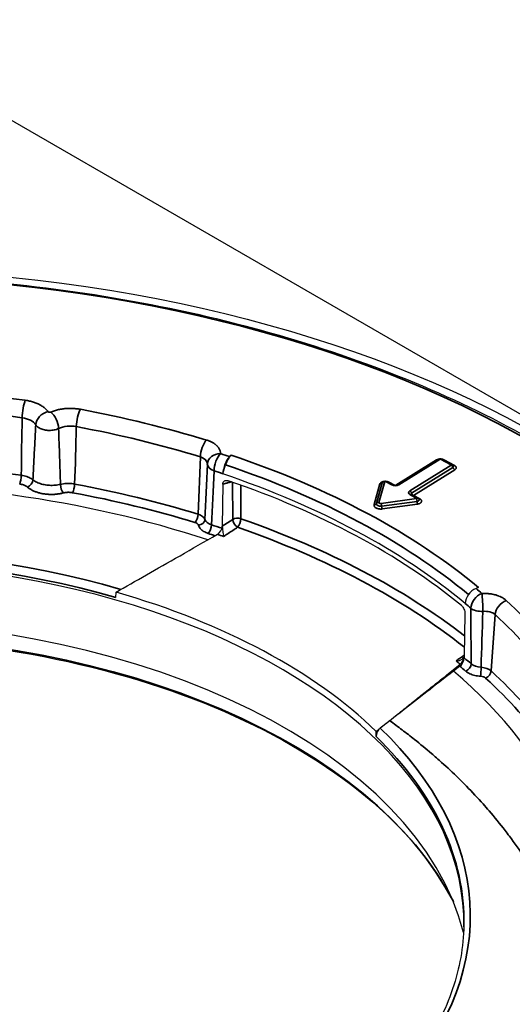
# Model space of a CAD drawing. Header units: millimetres. Extents: x -18288 to 18288, y -400 to 5820.
# Tile 11 of 26: x 3199 to 3217, y 1924 to 1962. Entities that reach past the tile are written whole.
import ezdxf

# ---------------------------------------------------------------- set-up
doc = ezdxf.new("R2010")
doc.units = ezdxf.units.MM
doc.header["$LTSCALE"] = 20
doc.layers.add('_Sichtbarkanten', color=7, linetype='Continuous', lineweight=25)
doc.layers.add('Sichtbar schmal (ISO)', color=7, linetype='Continuous', lineweight=35)

msp = doc.modelspace()

# ---------------------------------------------------------------- linework, layer by layer
at = {"layer": '_Sichtbarkanten'}
for p, q in [((3191.813, 1961.508), (3245.897, 1930.283)), ((3206.686, 1944.94), (3206.745, 1944.997)), ((3214.609, 1944.845), (3213.045, 1943.871)), ((3215.128, 1944.635), (3214.73, 1944.848)), ((3206.434, 1944.283), (3206.539, 1944.625)), ((3206.434, 1944.29), (3206.434, 1944.283)), ((3212.883, 1943.869), (3212.637, 1944.001)), ((3206.43, 1943.896), (3206.413, 1942.3)), ((3213.82, 1943.367), (3213.574, 1943.499)), ((3216.117, 1939.975), (3216.022, 1939.938)), ((3202.385, 1939.6), (3202.387, 1939.797)), ((3215.611, 1939.372), (3215.61, 1939.365)), ((3215.604, 1938.98), (3215.576, 1937.389)), ((3215.576, 1937.379), (3215.575, 1937.306)), ((3215.413, 1936.987), (3215.168, 1936.805)), ((3212.237, 1934.321), (3212.24, 1934.518))]:
    msp.add_line(p, q, dxfattribs=at)
msp.add_ellipse((3191.813, 1930.283), major_axis=(37.75, 0), ratio=0.57735, dxfattribs=at)
for centre, major_axis, ratio, start_param, end_param in [((3191.813, 1929.057), (31.183, 0), 0.57735, 1.320607, 1.320615), ((3191.813, 1927.629), (28.25, 0), 0.57735, 1.050429, 2.165513), ((3206.686, 1944.532), (-0.16, -0.474), 0.412745, 3.828128, 5.381471), ((3206.745, 1944.589), (0.16, 0.474), 0.412745, 0.686535, 1.634916), ((3214.683, 1944.76), (0.0472, 0.0881), 0.555447, 0.000005, 0.000061), ((3215.071, 1944.571), (0.107, 0), 0.57735, 0.289887, 0.289938), ((3191.813, 1929.875), (28.923, 0), 0.57735, 0.604495, 1.040827), ((3191.813, 1929.691), (28.919, 0), 0.57735, 0.612859, 1.032462), ((3213.773, 1943.279), (0.0472, 0.0881), 0.555441, 6.283102, 6.283185), ((3213.762, 1943.303), (0.108, 0), 0.574805, 0.290241, 0.290291), ((3206.218, 1942.191), (0.147, 0.21), 0.607026, 4.050197, 5.5564), ((3191.813, 1927.221), (-23.75, 0), 0.57735, 3.132886, 6.291892), ((3216.022, 1939.529), (0.321, 0.384), 0.671805, 0.893765, 2.447108), ((3191.813, 1927.515), (23.756, 0), 0.57735, 0.535812, 1.109509), ((3191.813, 1924.85), (-24.004, 0), 0.57735, 3.289846, 6.134932), ((3215.413, 1937.19), (0.113, 0.229), 0.500935, 3.914993, 5.467522), ((3215.415, 1937.263), (0.113, 0.229), 0.50092, 3.961729, 5.467893), ((3191.813, 1927.629), (28.25, 0), 0.57735, 6.162568, 6.880698), ((3212.401, 1934.44), (0.118, 0.23), 0.500066, 0.823242, 2.346779)]:
    msp.add_ellipse(centre, major_axis=major_axis, ratio=ratio, start_param=start_param, end_param=end_param, dxfattribs=at)
for points, knots in [([(3154.362, 1931.089), (3154.547, 1933.396), (3155.368, 1935.682), (3158.2, 1940.001), (3160.223, 1942.031), (3165.271, 1945.626), (3168.301, 1947.187), (3175.055, 1949.678), (3178.777, 1950.607), (3186.535, 1951.738), (3190.569, 1951.941), (3198.544, 1951.602), (3202.484, 1951.06), (3209.873, 1949.285), (3213.32, 1948.052), (3219.376, 1945.015), (3221.983, 1943.211), (3226.084, 1939.21), (3227.58, 1937.014), (3228.889, 1933.533), (3229.166, 1932.314), (3229.263, 1931.089)], [2.439534, 2.439534, 2.439534, 2.439534, 2.755431, 2.755431, 3.07473, 3.07473, 3.395781, 3.395781, 3.716839, 3.716839, 4.037714, 4.037714, 4.358544, 4.358544, 4.679492, 4.679492, 5.000621, 5.000621, 5.32124, 5.32124, 5.488972, 5.488972, 5.488972, 5.488972]), ([(3214.609, 1944.845), (3214.62, 1944.851), (3214.632, 1944.856), (3214.656, 1944.862), (3214.668, 1944.863), (3214.693, 1944.862), (3214.706, 1944.859), (3214.722, 1944.852), (3214.726, 1944.851), (3214.73, 1944.848)], [0, 0, 0, 0, 0.0074373, 0.0074373, 0.01487314, 0.01487314, 0.02253487, 0.02253487, 0.02517428, 0.02517428, 0.02517428, 0.02517428]), ([(3215.128, 1944.635), (3215.139, 1944.629), (3215.149, 1944.622), (3215.164, 1944.606), (3215.169, 1944.598), (3215.174, 1944.589)], [0, 0, 0, 0, 0.00737114, 0.00737114, 0.01314599, 0.01314599, 0.01314599, 0.01314599]), ([(3206.43, 1943.896), (3206.43, 1943.91), (3206.431, 1943.923), (3206.437, 1943.948), (3206.442, 1943.961), (3206.458, 1943.991), (3206.473, 1944.007), (3206.511, 1944.03), (3206.533, 1944.037), (3206.57, 1944.039), (3206.584, 1944.038), (3206.612, 1944.034), (3206.626, 1944.031), (3206.64, 1944.026)], [-0.076634, -0.076634, -0.076634, -0.076634, -0.06673879, -0.06673879, -0.05633804, -0.05633804, -0.03804575, -0.03804575, -0.01978643, -0.01978643, -0.00964417, -0.00964417, -0.000001, -0.000001, -0.000001, -0.000001]), ([(3212.476, 1943.954), (3212.476, 1943.954), (3212.477, 1943.954), (3212.477, 1943.955), (3212.477, 1943.955), (3212.477, 1943.955)], [0.053690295, 0.053690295, 0.053690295, 0.053690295, 0.056690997, 0.056690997, 0.057203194, 0.057203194, 0.057203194, 0.057203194]), ([(3212.477, 1943.955), (3212.482, 1943.965), (3212.489, 1943.975), (3212.506, 1943.991), (3212.516, 1943.997), (3212.536, 1944.008), (3212.548, 1944.011), (3212.572, 1944.015), (3212.585, 1944.015), (3212.611, 1944.012), (3212.625, 1944.007), (3212.637, 1944.001)], [0, 0, 0, 0, 0.00694503, 0.00694503, 0.01383061, 0.01383061, 0.02100171, 0.02100171, 0.02852584, 0.02852584, 0.03683021, 0.03683021, 0.03683021, 0.03683021]), ([(3212.883, 1943.869), (3212.887, 1943.867), (3212.892, 1943.864), (3212.905, 1943.86), (3212.913, 1943.858), (3212.93, 1943.854), (3212.94, 1943.853), (3212.96, 1943.852), (3212.97, 1943.852), (3212.99, 1943.854), (3213, 1943.855), (3213.017, 1943.86), (3213.025, 1943.862), (3213.037, 1943.867), (3213.041, 1943.869), (3213.045, 1943.871)], [4.712389, 4.712389, 4.712389, 4.712389, 4.913209, 4.913209, 5.131076, 5.131076, 5.364399, 5.364399, 5.606239, 5.606239, 5.847041, 5.847041, 6.076931, 6.076931, 6.283185, 6.283185, 6.283185, 6.283185]), ([(3213.563, 1943.507), (3213.563, 1943.507), (3213.563, 1943.506), (3213.563, 1943.506), (3213.564, 1943.505), (3213.565, 1943.504), (3213.567, 1943.503), (3213.57, 1943.501), (3213.572, 1943.5), (3213.574, 1943.499)], [4.3396496, 4.3396496, 4.3396496, 4.3396496, 4.3928468, 4.3928468, 4.4993608, 4.4993608, 4.6058749, 4.6058749, 4.712389, 4.712389, 4.712389, 4.712389]), ([(3213.82, 1943.367), (3213.831, 1943.361), (3213.841, 1943.353), (3213.856, 1943.337), (3213.861, 1943.329), (3213.866, 1943.321)], [0, 0, 0, 0, 0.00743959, 0.00743959, 0.0131763, 0.0131763, 0.0131763, 0.0131763]), ([(3206.413, 1942.289), (3206.413, 1942.291), (3206.413, 1942.293), (3206.412, 1942.296), (3206.412, 1942.298), (3206.413, 1942.3)], [-0.002454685, -0.002454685, -0.002454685, -0.002454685, -0.001238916, -0.001238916, 0, 0, 0, 0]), ([(3206.413, 1942.289), (3206.413, 1942.278), (3206.414, 1942.265), (3206.416, 1942.239), (3206.417, 1942.224), (3206.421, 1942.178), (3206.424, 1942.146), (3206.433, 1942.078), (3206.438, 1942.043), (3206.449, 1941.974), (3206.455, 1941.941), (3206.461, 1941.913), (3206.461, 1941.913), (3206.462, 1941.912)], [0.00001327, 0.00001327, 0.00001327, 0.00001327, 0.00834114, 0.00834114, 0.01722911, 0.01722911, 0.03643082, 0.03643082, 0.05920891, 0.05920891, 0.08582684, 0.08582684, 0.08620556, 0.08620556, 0.08620556, 0.08620556]), ([(3215.469, 1939.295), (3215.478, 1939.287), (3215.487, 1939.278), (3215.506, 1939.258), (3215.515, 1939.246), (3215.54, 1939.21), (3215.554, 1939.184), (3215.578, 1939.128), (3215.588, 1939.099), (3215.598, 1939.054), (3215.6, 1939.038), (3215.603, 1939.008), (3215.604, 1938.994), (3215.604, 1938.98)], [-0.07665019, -0.07665019, -0.07665019, -0.07665019, -0.06695301, -0.06695301, -0.0567521, -0.0567521, -0.03848474, -0.03848474, -0.02019094, -0.02019094, -0.00984488, -0.00984488, 0, 0, 0, 0]), ([(3168.462, 1928.06), (3169.132, 1929.372), (3170.145, 1930.634), (3172.879, 1933.026), (3174.646, 1934.138), (3178.703, 1935.99), (3180.991, 1936.728), (3185.859, 1937.756), (3188.438, 1938.045), (3193.626, 1938.14), (3196.234, 1937.947), (3201.211, 1937.1), (3203.579, 1936.446), (3207.834, 1934.746), (3209.72, 1933.7), (3212.823, 1931.33), (3214.038, 1930.005), (3214.968, 1928.429), (3215.07, 1928.245), (3215.164, 1928.06)], [2.680296, 2.680296, 2.680296, 2.680296, 2.976683, 2.976683, 3.29538, 3.29538, 3.613674, 3.613674, 3.932267, 3.932267, 4.251009, 4.251009, 4.56965, 4.56965, 4.887997, 4.887997, 5.206444, 5.206444, 5.248211, 5.248211, 5.248211, 5.248211]), ([(3215.267, 1937.194), (3215.268, 1937.194), (3215.268, 1937.194), (3215.314, 1937.194), (3215.358, 1937.2), (3215.435, 1937.222), (3215.468, 1937.236), (3215.52, 1937.272), (3215.54, 1937.292), (3215.561, 1937.325), (3215.566, 1937.335), (3215.573, 1937.357), (3215.575, 1937.368), (3215.576, 1937.379)], [-0.00038172, -0.00038172, -0.00038172, -0.00038172, 0, 0, 0.02682881, 0.02682881, 0.0497877, 0.0497877, 0.06914169, 0.06914169, 0.07810016, 0.07810016, 0.08649247, 0.08649247, 0.08649247, 0.08649247]), ([(3215.576, 1937.389), (3215.576, 1937.388), (3215.576, 1937.386), (3215.576, 1937.383), (3215.576, 1937.381), (3215.576, 1937.379)], [-0.002508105, -0.002508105, -0.002508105, -0.002508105, -0.001265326, -0.001265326, -0.000051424, -0.000051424, -0.000051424, -0.000051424]), ([(3215.563, 1927.151), (3215.555, 1926.749), (3215.515, 1926.347), (3215.372, 1925.545), (3215.27, 1925.146), (3215.003, 1924.354), (3214.838, 1923.961), (3214.448, 1923.183), (3214.222, 1922.798), (3213.725, 1922.063), (3213.457, 1921.711), (3213.163, 1921.365)], [5.5473926, 5.5473926, 5.5473926, 5.5473926, 5.6372998, 5.6372998, 5.7272071, 5.7272071, 5.8171143, 5.8171143, 5.9070215, 5.9070215, 5.9919255, 5.9919255, 5.9919255, 5.9919255])]:
    msp.add_open_spline(points, degree=3, knots=knots, dxfattribs=at)
for points in [[(3215.174, 1944.589), (3215.174, 1944.588), (3215.175, 1944.588), (3215.175, 1944.588)], [(3213.866, 1943.321), (3213.866, 1943.32), (3213.866, 1943.32), (3213.866, 1943.32)], [(3202.387, 1939.797), (3202.749, 1940.004), (3203.516, 1940.442), (3204.788, 1941.168), (3205.733, 1941.709), (3206.228, 1941.992)], [(3215.168, 1936.805), (3214.819, 1936.532), (3214.147, 1936.007), (3213.228, 1935.289), (3212.665, 1934.849), (3212.397, 1934.64)]]:
    msp.add_open_spline(points, degree=3, dxfattribs=at)
msp.add_rational_spline([(3212.24, 1934.518), (3213.682, 1935.672), (3215.422, 1937.065)], [1.21561557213, 1.13881668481, 1.05643602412], degree=2, dxfattribs=at)
at = {"layer": 'Sichtbar schmal (ISO)'}
for p, q in [((3205.495, 1942.758), (3205.581, 1944.932)), ((3214.526, 1944.812), (3212.985, 1943.854)), ((3214.662, 1944.842), (3213.097, 1943.868)), ((3215.081, 1944.629), (3214.683, 1944.842)), ((3215.207, 1944.605), (3214.809, 1944.818)), ((3213.517, 1943.643), (3215.082, 1944.617)), ((3213.585, 1943.556), (3215.15, 1944.529)), ((3213.653, 1943.468), (3215.218, 1944.442)), ((3206.799, 1943.971), (3206.806, 1942.557)), ((3212.474, 1943.947), (3212.254, 1943.161)), ((3212.566, 1943.989), (3212.345, 1943.203)), ((3212.835, 1943.863), (3212.59, 1943.994)), ((3212.933, 1943.854), (3212.716, 1943.971)), ((3207.109, 1943.861), (3207.115, 1942.581)), ((3212.382, 1943.904), (3212.162, 1943.118)), ((3212.424, 1943.161), (3213.766, 1943.346)), ((3212.446, 1943.058), (3213.788, 1943.243)), ((3213.773, 1943.36), (3213.527, 1943.492)), ((3213.899, 1943.337), (3213.653, 1943.468)), ((3212.467, 1942.955), (3213.809, 1943.14)), ((3206.806, 1942.557), (3206.413, 1942.3)), ((3216.747, 1938.949), (3216.597, 1936.809))]:
    msp.add_line(p, q, dxfattribs=at)
at = {"layer": 'Sichtbar schmal (ISO)', "flags": 128}
for points in [[(3212.59, 1943.994, 0.103711), (3212.583, 1943.997, 0.103711), (3212.575, 1943.996, 0.080865), (3212.57, 1943.994, 0.080865), (3212.566, 1943.989)], [(3213.766, 1943.346, 0.230558), (3213.773, 1943.346, 0.230558), (3213.777, 1943.352, 0.160714), (3213.776, 1943.357, 0.160714), (3213.773, 1943.36)]]:
    msp.add_lwpolyline(points, format="xyb", dxfattribs=at)
at = {"layer": 'Sichtbar schmal (ISO)'}
msp.add_ellipse((3191.813, 1930.283), major_axis=(37.241, 0), ratio=0.57735, dxfattribs=at)
for centre, major_axis, ratio, start_param, end_param in [((3191.813, 1930.283), (29.947, 0), 0.57735, 1.33012, 1.571838), ((3191.813, 1929.903), (29.448, 0), 0.57735, 1.33012, 1.571838), ((3198.951, 1946.666), (-0.07, -0.495), 0.194619, 3.770925, 5.271908), ((3199.81, 1946.238), (-0.408, -0.289), 0.755927, 4.221501, 5.749732), ((3199.917, 1946.22), (0.194, -0.461), 0.480679, 0.894648, 2.422899), ((3201.037, 1946.324), (-0.092, -0.491), 0.251502, 3.780756, 5.28174), ((3191.813, 1930.283), (29.947, 0), 0.57735, 1.084279, 1.257679), ((3199.674, 1949.734), (-0.476, -11.986), 0.061578, 4.995428, 5.19199), ((3198.652, 1945.963), (0.75, 0.014), 0.616852, 0.375525, 1.316928), ((3200.651, 1945.635), (0.75, 0.015), 0.616536, 1.243621, 2.185094), ((3200.211, 1949.649), (-0.053, -12.059), 0.059797, 1.073907, 1.270425), ((3191.813, 1929.903), (29.448, 0), 0.57735, 1.084279, 1.257679), ((3205.815, 1945.158), (-0.146, -0.478), 0.381753, 3.816288, 5.317271), ((3206.346, 1944.645), (-0.5, 0.004), 0.816487, 4.719211, 6.256553), ((3206.346, 1944.645), (-0.156, -0.475), 0.403306, 3.824355, 5.377698), ((3191.813, 1930.283), (29.423, 0), 0.57735, 1.040827, 1.054173), ((3191.813, 1927.819), (-29.27, 0), 0.57735, 4.471371, 4.713773), ((3205.346, 1944.647), (0.501, 0.026), 0.628311, 6.243918, 7.331981), ((3191.813, 1930.283), (-29.538, 0), 0.57735, 3.746087, 4.18242), ((3214.526, 1944.894), (0.0528, -0.0849), 0.598458, 5.478449, 5.740051), ((3214.662, 1944.76), (-0.0528, 0.0849), 0.598458, 5.478449, 6.283185), ((3214.683, 1944.76), (0.0472, 0.0881), 0.555447, 0.000061, 0.767453), ((3214.809, 1944.9), (-0.0472, -0.0881), 0.555441, 0.596989, 0.767448), ((3205.634, 1953.287), (-0.398, -16.946), 0.028431, 0.885501, 1.037347), ((3206.346, 1944.645), (-0.5, 0.02), 0.576162, 0.018812, 1.077539), ((3205.362, 1952.831), (-0.115, -16.482), 0.056239, 0.882114, 1.034315), ((3191.813, 1929.882), (28.923, 0), 0.57735, 1.040827, 1.054173), ((3191.813, 1930.113), (-29.132, 0), 0.57735, 3.748842, 4.18242), ((3215.081, 1944.547), (0.0472, 0.0881), 0.555441, 0, 0.767448), ((3215.082, 1944.535), (0.0528, -0.0849), 0.598453, 1.150461, 2.336861), ((3215.071, 1944.571), (0.107, 0), 0.57735, 5.534604, 6.573072), ((3215.218, 1944.523), (-0.0528, 0.0849), 0.598458, 1.150456, 2.336856), ((3215.207, 1944.687), (-0.0472, -0.0881), 0.555441, 0.200188, 0.767448), ((3198.74, 1944.104), (-0.035, -0.248), 0.194891, 0.629372, 2.130355), ((3199.034, 1943.986), (-0.162, -0.191), 0.675302, 0.899159, 2.423324), ((3212.382, 1943.986), (0.0963, -0.0269), 0.80605, 4.934175, 6.120575), ((3212.566, 1943.908), (-0.0963, 0.0269), 0.80605, 4.934175, 6.120575), ((3212.58, 1943.937), (0.107, 0), 0.579655, 2.852134, 2.982495), ((3212.59, 1943.913), (0.0472, 0.0881), 0.555403, 6.283156, 7.050604), ((3212.716, 1944.052), (-0.0472, -0.0881), 0.555441, 0.596989, 0.767448), ((3200.385, 1943.764), (0.062, -0.242), 0.332831, 4.098627, 5.624273), ((3200.742, 1943.775), (-0.046, -0.246), 0.251237, 0.639111, 2.140094), ((3191.813, 1927.629), (-29.02, 0), 0.57735, 4.225979, 4.399613), ((3191.813, 1927.819), (-29.27, 0), 0.57735, 4.225979, 4.399613), ((3212.835, 1943.781), (0.0472, 0.0881), 0.555441, 0, 0.767448), ((3212.962, 1943.941), (-0.185, 0), 0.57735, 0.822661, 2.393457), ((3213.097, 1943.787), (-0.0528, 0.0849), 0.598458, 5.478449, 6.283185), ((3213.653, 1943.571), (-0.185, 0), 0.57735, 5.53505, 7.105846), ((3213.517, 1943.562), (0.0528, -0.0849), 0.598458, 1.150456, 2.336856), ((3213.653, 1943.52), (-0.0927, 0), 0.57735, 5.53505, 6.540831), ((3213.653, 1943.55), (-0.0528, 0.0849), 0.598458, 1.150456, 2.336856), ((3212.345, 1943.121), (-0.0963, 0.0269), 0.806055, 4.934128, 6.120528), ((3212.409, 1943.197), (0.0648, 0.0004), 0.577697, 2.977333, 4.935773), ((3213.527, 1943.41), (0.0472, 0.0881), 0.555441, 0, 0.767448), ((3213.653, 1943.55), (-0.0472, -0.0881), 0.555441, 0.596989, 0.767448), ((3213.766, 1943.264), (0.0137, -0.0991), 0.189894, 1.326547, 2.512947), ((3213.773, 1943.279), (0.0472, 0.0881), 0.555441, 0, 0.767448), ((3213.762, 1943.303), (0.108, 0), 0.574805, 4.951635, 6.573426), ((3213.809, 1943.222), (-0.0137, 0.0991), 0.189844, 1.326554, 2.512954), ((3213.899, 1943.418), (-0.0472, -0.0881), 0.555441, 0.201298, 0.767448), ((3212.162, 1943.2), (0.0963, -0.0269), 0.80605, 4.934175, 6.120575), ((3212.41, 1943.146), (0.158, 0), 0.577507, 2.97979, 4.942123), ((3212.424, 1943.079), (0.0137, -0.0991), 0.189844, 1.326554, 2.512954), ((3212.467, 1943.036), (-0.0137, 0.0991), 0.189844, 1.326554, 2.512954), ((3205.379, 1942.645), (-0.073, -0.239), 0.381676, 0.674667, 2.175651), ((3205.261, 1942.313), (0.25, 0), 0.578138, 0.154027, 1.082479), ((3205.262, 1942.517), (0.5, -0.01), 0.552071, 0.16702, 1.095679), ((3205.509, 1942.54), (0.241, 0.065), 0.806728, 4.497642, 6.02566), ((3206.25, 1942.606), (0.501, 0.013), 0.573982, 3.281302, 4.183449), ((3206.986, 1942.458), (0.25, 0.001), 0.575584, 1.025527, 2.373551), ((3206.986, 1942.458), (0.137, -0.209), 0.56187, 3.89862, 5.455016), ((3206.986, 1942.458), (0.082, 0.236), 0.421713, 3.878634, 5.402651), ((3191.813, 1927.934), (29.627, 0), 0.57735, 0.639285, 1.028048), ((3205.881, 1942.229), (-0.077, -0.238), 0.401222, 0.68195, 2.235293), ((3191.813, 1927.83), (-28.879, 0), 0.57735, 4.182813, 4.198698), ((3191.813, 1927.73), (29.388, 0), 0.57735, 0.628731, 1.028048), ((3191.813, 1927.521), (23.994, 0), 0.57735, 1.105817, 2.110287), ((3191.813, 1927.629), (-28.629, 0), 0.57735, 4.188358, 4.198698), ((3191.813, 1927.702), (28.643, 0), 0.57735, 1.033949, 1.043403), ((3191.813, 1927.32), (23.752, 0), 0.57735, 1.109521, 2.106597), ((3191.813, 1930.283), (29.423, 0), 0.57735, 0.591148, 0.604495), ((3216.243, 1939.342), (-0.326, -0.379), 0.677938, 4.044907, 5.598252), ((3216.243, 1939.342), (0.023, -0.499), 0.064719, 0.987283, 2.524627), ((3217.169, 1939.074), (-0.338, -0.368), 0.691329, 4.067316, 5.568299), ((3191.813, 1930.283), (29.947, 0), 0.57735, 0.387643, 0.561042), ((3191.813, 1929.882), (28.923, 0), 0.57735, 0.591148, 0.604495), ((3216.281, 1944.169), (-0.158, -13), 0.032709, 5.106008, 5.289439), ((3216.243, 1939.342), (-0.5, -0.001), 0.549724, 0.59043, 1.649155), ((3216.84, 1946.161), (-0.672, -15.465), 0.018102, 5.189616, 5.351267), ((3216.32, 1938.766), (0.502, 0.041), 0.603929, 0.508805, 1.596871), ((3191.813, 1929.903), (29.448, 0), 0.57735, 0.387643, 0.561042), ((3191.813, 1924.09), (24.343, 0), 0.57735, 0.286531, 2.855062), ((3191.813, 1927.83), (-28.879, 0), 0.57735, 3.729808, 3.746087), ((3191.813, 1927.702), (28.643, 0), 0.57735, 0.601918, 0.611373), ((3191.813, 1927.629), (-28.629, 0), 0.57735, 3.729808, 3.743381), ((3215.631, 1937.005), (-0.164, -0.189), 0.67927, 0.905445, 2.458788), ((3216.254, 1937.246), (-0.5, 0.003), 0.596105, 0.592412, 1.494591), ((3216.194, 1936.814), (-0.012, -0.25), 0.065511, 0.617003, 2.145021), ((3216.174, 1936.67), (-0.5, 0.018), 0.56144, 3.722731, 4.651392), ((3216.174, 1936.466), (0.25, 0), 0.576748, 0.558835, 1.487309), ((3216.386, 1936.747), (-0.169, -0.184), 0.691375, 0.925805, 2.426788), ((3191.813, 1927.629), (29.02, 0), 0.57735, 0.387301, 0.560935), ((3191.813, 1927.819), (29.27, 0), 0.57735, 0.389429, 0.560935), ((3191.813, 1927.521), (23.994, 0), 0.57735, 5.818204, 6.822886), ((3191.813, 1927.32), (23.752, 0), 0.57735, 6.270842, 6.818986), ((3191.813, 1930.092), (37.49, 0), 0.57735, 5.381868, 6.329263)]:
    msp.add_ellipse(centre, major_axis=major_axis, ratio=ratio, start_param=start_param, end_param=end_param, dxfattribs=at)
for points in [[(3198.951, 1947.074), (3199.005, 1947.067), (3199.111, 1947.047), (3199.261, 1947.006), (3199.402, 1946.954), (3199.528, 1946.891), (3199.64, 1946.819), (3199.737, 1946.737), (3199.788, 1946.678), (3199.81, 1946.646)], [(3199.917, 1946.629), (3199.963, 1946.648), (3200.058, 1946.682), (3200.209, 1946.722), (3200.37, 1946.75), (3200.534, 1946.766), (3200.701, 1946.769), (3200.872, 1946.758), (3200.983, 1946.742), (3201.037, 1946.732)], [(3199.347, 1946.146), (3199.359, 1946.129), (3199.388, 1946.094), (3199.443, 1946.048), (3199.511, 1946.007), (3199.588, 1945.975), (3199.673, 1945.951), (3199.763, 1945.936), (3199.857, 1945.93), (3199.951, 1945.934), (3200.043, 1945.948), (3200.131, 1945.971), (3200.186, 1945.993), (3200.211, 1946.005)], [(3215.218, 1944.442), (3215.227, 1944.448), (3215.242, 1944.46), (3215.26, 1944.48), (3215.27, 1944.501), (3215.272, 1944.524), (3215.267, 1944.546), (3215.255, 1944.568), (3215.235, 1944.588), (3215.217, 1944.6), (3215.207, 1944.605)], [(3213.809, 1943.14), (3213.822, 1943.142), (3213.847, 1943.147), (3213.881, 1943.158), (3213.91, 1943.173), (3213.934, 1943.191), (3213.951, 1943.211), (3213.961, 1943.233), (3213.964, 1943.255), (3213.959, 1943.277), (3213.947, 1943.299), (3213.927, 1943.32), (3213.909, 1943.331), (3213.899, 1943.337)], [(3212.162, 1943.118), (3212.16, 1943.109), (3212.158, 1943.09), (3212.164, 1943.062), (3212.18, 1943.035), (3212.205, 1943.01), (3212.238, 1942.989), (3212.277, 1942.972), (3212.321, 1942.959), (3212.368, 1942.952), (3212.418, 1942.95), (3212.451, 1942.952), (3212.467, 1942.955)], [(3205.881, 1942.025), (3205.848, 1942.036), (3205.786, 1942.06), (3205.705, 1942.103), (3205.634, 1942.152), (3205.577, 1942.207), (3205.533, 1942.269), (3205.515, 1942.313), (3205.509, 1942.336)], [(3206.992, 1942.26), (3206.932, 1942.22), (3206.813, 1942.142), (3206.636, 1942.027), (3206.519, 1941.95), (3206.462, 1941.912)], [(3216.194, 1936.609), (3216.157, 1936.611), (3216.083, 1936.618), (3215.979, 1936.637), (3215.879, 1936.664), (3215.787, 1936.7), (3215.701, 1936.746), (3215.653, 1936.782), (3215.631, 1936.801)]]:
    msp.add_open_spline(points, degree=3, dxfattribs=at)
for points, knots in [([(3199.81, 1946.646), (3199.811, 1946.644), (3199.813, 1946.642), (3199.815, 1946.64), (3199.817, 1946.639), (3199.82, 1946.637), (3199.822, 1946.635), (3199.825, 1946.633), (3199.827, 1946.632), (3199.831, 1946.63), (3199.834, 1946.629), (3199.837, 1946.628), (3199.84, 1946.626), (3199.843, 1946.625), (3199.847, 1946.624), (3199.851, 1946.623), (3199.854, 1946.623), (3199.858, 1946.622), (3199.862, 1946.622), (3199.866, 1946.621), (3199.87, 1946.621), (3199.873, 1946.621), (3199.877, 1946.621), (3199.881, 1946.621), (3199.885, 1946.621), (3199.889, 1946.621), (3199.893, 1946.622), (3199.896, 1946.623), (3199.9, 1946.623), (3199.904, 1946.624), (3199.907, 1946.625), (3199.911, 1946.626), (3199.914, 1946.627), (3199.917, 1946.629)], [0, 0, 0, 0, 0.090909, 0.090909, 0.090909, 0.181818, 0.181818, 0.181818, 0.272727, 0.272727, 0.272727, 0.363636, 0.363636, 0.363636, 0.454545, 0.454545, 0.454545, 0.545455, 0.545455, 0.545455, 0.636364, 0.636364, 0.636364, 0.727273, 0.727273, 0.727273, 0.818182, 0.818182, 0.818182, 0.909091, 0.909091, 0.909091, 1, 1, 1, 1]), ([(3199.24, 1944.058), (3199.252, 1944.287), (3199.275, 1944.747), (3199.311, 1945.442), (3199.335, 1945.911), (3199.347, 1946.146)], [0, 0, 0, 0, 0.3333333, 0.6666667, 0.9999913, 0.9999913, 0.9999913, 0.9999913]), ([(3200.283, 1943.887), (3200.273, 1944.222), (3200.25, 1944.91), (3200.225, 1945.634), (3200.211, 1946.005)], [0, 0, 0, 0, 0.5, 0.9999981, 0.9999981, 0.9999981, 0.9999981]), ([(3205.815, 1945.566), (3205.855, 1945.554), (3205.893, 1945.54), (3205.93, 1945.525), (3205.932, 1945.524), (3205.934, 1945.523), (3205.936, 1945.523), (3205.971, 1945.508), (3206.004, 1945.492), (3206.035, 1945.475), (3206.038, 1945.473), (3206.042, 1945.471), (3206.046, 1945.469), (3206.075, 1945.453), (3206.102, 1945.435), (3206.127, 1945.417), (3206.132, 1945.414), (3206.137, 1945.41), (3206.141, 1945.407), (3206.164, 1945.389), (3206.185, 1945.371), (3206.205, 1945.353), (3206.21, 1945.348), (3206.215, 1945.342), (3206.22, 1945.337), (3206.237, 1945.32), (3206.252, 1945.301), (3206.266, 1945.283), (3206.271, 1945.276), (3206.276, 1945.269), (3206.281, 1945.262), (3206.292, 1945.245), (3206.302, 1945.227), (3206.311, 1945.209), (3206.315, 1945.2), (3206.319, 1945.191), (3206.322, 1945.183), (3206.329, 1945.166), (3206.334, 1945.149), (3206.338, 1945.132), (3206.34, 1945.121), (3206.342, 1945.111), (3206.343, 1945.1), (3206.346, 1945.085), (3206.346, 1945.069), (3206.346, 1945.053)], [0, 0, 0, 0, 0.125, 0.125, 0.125, 0.132216, 0.132216, 0.132216, 0.25, 0.25, 0.25, 0.264405, 0.264405, 0.264405, 0.375, 0.375, 0.375, 0.396649, 0.396649, 0.396649, 0.5, 0.5, 0.5, 0.528876, 0.528876, 0.528876, 0.625, 0.625, 0.625, 0.66112, 0.66112, 0.66112, 0.75, 0.75, 0.75, 0.793293, 0.793293, 0.793293, 0.875, 0.875, 0.875, 0.925706, 0.925706, 0.925706, 1, 1, 1, 1]), ([(3214.606, 1944.842), (3214.601, 1944.841), (3214.584, 1944.838), (3214.555, 1944.828), (3214.536, 1944.818), (3214.526, 1944.812)], [0.7008083, 0.7008083, 0.7008083, 0.7008083, 0.75, 0.875, 1, 1, 1, 1]), ([(3214.809, 1944.818), (3214.799, 1944.824), (3214.778, 1944.833), (3214.755, 1944.839), (3214.742, 1944.842), (3214.742, 1944.842)], [0, 0, 0, 0, 0.125, 0.25, 0.2535417, 0.2535417, 0.2535417, 0.2535417]), ([(3199.24, 1944.058), (3199.219, 1944.075), (3199.197, 1944.091), (3199.173, 1944.106), (3199.148, 1944.12), (3199.123, 1944.134), (3199.096, 1944.146), (3199.069, 1944.159), (3199.04, 1944.17), (3199.009, 1944.181), (3198.977, 1944.191), (3198.944, 1944.201), (3198.909, 1944.209), (3198.874, 1944.217), (3198.837, 1944.224), (3198.799, 1944.229)], [0.0003454, 0.0003454, 0.0003454, 0.0003454, 0.2, 0.2, 0.2, 0.4, 0.4, 0.4, 0.6, 0.6, 0.6, 0.8, 0.8, 0.8, 1, 1, 1, 1]), ([(3200.283, 1943.887), (3200.25, 1943.879), (3200.216, 1943.872), (3200.182, 1943.867), (3200.148, 1943.861), (3200.114, 1943.857), (3200.079, 1943.854), (3200.044, 1943.851), (3200.009, 1943.85), (3199.974, 1943.849), (3199.938, 1943.848), (3199.903, 1943.849), (3199.868, 1943.851), (3199.833, 1943.853), (3199.798, 1943.856), (3199.764, 1943.86), (3199.73, 1943.864), (3199.696, 1943.87), (3199.663, 1943.876), (3199.63, 1943.883), (3199.597, 1943.891), (3199.565, 1943.899), (3199.534, 1943.908), (3199.504, 1943.918), (3199.474, 1943.929), (3199.445, 1943.94), (3199.416, 1943.952), (3199.388, 1943.965), (3199.361, 1943.978), (3199.334, 1943.993), (3199.309, 1944.008), (3199.284, 1944.024), (3199.261, 1944.04), (3199.24, 1944.058)], [0.0000008, 0.0000008, 0.0000008, 0.0000008, 0.0909091, 0.0909091, 0.0909091, 0.1818182, 0.1818182, 0.1818182, 0.2727273, 0.2727273, 0.2727273, 0.3636364, 0.3636364, 0.3636364, 0.4545455, 0.4545455, 0.4545455, 0.5454545, 0.5454545, 0.5454545, 0.6363636, 0.6363636, 0.6363636, 0.7272727, 0.7272727, 0.7272727, 0.8181818, 0.8181818, 0.8181818, 0.9090909, 0.9090909, 0.9090909, 0.9999966, 0.9999966, 0.9999966, 0.9999966]), ([(3200.819, 1943.898), (3200.785, 1943.905), (3200.75, 1943.91), (3200.715, 1943.913), (3200.68, 1943.917), (3200.646, 1943.919), (3200.611, 1943.92), (3200.575, 1943.921), (3200.539, 1943.92), (3200.503, 1943.918), (3200.466, 1943.916), (3200.429, 1943.913), (3200.392, 1943.907), (3200.355, 1943.902), (3200.319, 1943.895), (3200.283, 1943.887)], [0, 0, 0, 0, 0.2, 0.2, 0.2, 0.4, 0.4, 0.4, 0.6, 0.6, 0.6, 0.8, 0.8, 0.8, 0.9999697, 0.9999697, 0.9999697, 0.9999697]), ([(3206.43, 1943.896), (3206.461, 1943.905), (3206.494, 1943.913), (3206.526, 1943.922), (3206.533, 1943.924), (3206.54, 1943.926), (3206.548, 1943.928), (3206.588, 1943.939), (3206.629, 1943.95), (3206.67, 1943.961), (3206.685, 1943.965), (3206.7, 1943.969), (3206.715, 1943.973), (3206.729, 1943.977), (3206.743, 1943.981), (3206.758, 1943.985)], [0, 0, 0, 0, 0.2745717, 0.2745717, 0.2745717, 0.3333333, 0.3333333, 0.3333333, 0.6666667, 0.6666667, 0.6666667, 0.7825181, 0.7825181, 0.7825181, 0.8949189, 0.8949189, 0.8949189, 0.8949189]), ([(3212.513, 1943.995), (3212.508, 1943.994), (3212.491, 1943.99), (3212.464, 1943.981), (3212.435, 1943.967), (3212.41, 1943.949), (3212.392, 1943.927), (3212.385, 1943.912), (3212.382, 1943.904)], [0.5091716, 0.5091716, 0.5091716, 0.5091716, 0.5454545, 0.6363636, 0.7272727, 0.8181818, 0.9090909, 1, 1, 1, 1]), ([(3212.716, 1943.971), (3212.706, 1943.976), (3212.685, 1943.985), (3212.661, 1943.992), (3212.649, 1943.994), (3212.649, 1943.994)], [0, 0, 0, 0, 0.0909091, 0.1818182, 0.1838024, 0.1838024, 0.1838024, 0.1838024]), ([(3199.034, 1943.782), (3199.02, 1943.794), (3199.005, 1943.805), (3198.989, 1943.815), (3198.973, 1943.825), (3198.956, 1943.834), (3198.938, 1943.843), (3198.919, 1943.851), (3198.9, 1943.859), (3198.879, 1943.866), (3198.859, 1943.874), (3198.836, 1943.88), (3198.813, 1943.886), (3198.79, 1943.891), (3198.765, 1943.896), (3198.74, 1943.9)], [0, 0, 0, 0, 0.2, 0.2, 0.2, 0.4, 0.4, 0.4, 0.6, 0.6, 0.6, 0.8, 0.8, 0.8, 1, 1, 1, 1]), ([(3200.385, 1943.56), (3200.342, 1943.549), (3200.298, 1943.54), (3200.254, 1943.532), (3200.21, 1943.524), (3200.166, 1943.518), (3200.121, 1943.514), (3200.076, 1943.509), (3200.03, 1943.507), (3199.984, 1943.505), (3199.939, 1943.504), (3199.893, 1943.505), (3199.848, 1943.507), (3199.802, 1943.509), (3199.757, 1943.513), (3199.713, 1943.518), (3199.668, 1943.524), (3199.624, 1943.531), (3199.581, 1943.539), (3199.538, 1943.548), (3199.496, 1943.558), (3199.455, 1943.57), (3199.414, 1943.581), (3199.375, 1943.594), (3199.337, 1943.609), (3199.298, 1943.624), (3199.261, 1943.64), (3199.225, 1943.658), (3199.189, 1943.675), (3199.155, 1943.695), (3199.123, 1943.716), (3199.091, 1943.736), (3199.061, 1943.758), (3199.034, 1943.782)], [0, 0, 0, 0, 0.090909, 0.090909, 0.090909, 0.181818, 0.181818, 0.181818, 0.272727, 0.272727, 0.272727, 0.363636, 0.363636, 0.363636, 0.454545, 0.454545, 0.454545, 0.545455, 0.545455, 0.545455, 0.636364, 0.636364, 0.636364, 0.727273, 0.727273, 0.727273, 0.818182, 0.818182, 0.818182, 0.909091, 0.909091, 0.909091, 1, 1, 1, 1]), ([(3200.742, 1943.571), (3200.719, 1943.575), (3200.696, 1943.579), (3200.673, 1943.581), (3200.65, 1943.583), (3200.627, 1943.585), (3200.603, 1943.585), (3200.58, 1943.585), (3200.556, 1943.585), (3200.531, 1943.583), (3200.507, 1943.582), (3200.482, 1943.579), (3200.458, 1943.575), (3200.433, 1943.571), (3200.409, 1943.566), (3200.385, 1943.56)], [0, 0, 0, 0, 0.2, 0.2, 0.2, 0.4, 0.4, 0.4, 0.6, 0.6, 0.6, 0.8, 0.8, 0.8, 1, 1, 1, 1]), ([(3216.243, 1939.75), (3216.269, 1939.751), (3216.294, 1939.752), (3216.32, 1939.752), (3216.34, 1939.752), (3216.359, 1939.752), (3216.379, 1939.751), (3216.407, 1939.75), (3216.435, 1939.749), (3216.464, 1939.746), (3216.48, 1939.745), (3216.497, 1939.743), (3216.513, 1939.741), (3216.544, 1939.738), (3216.574, 1939.734), (3216.604, 1939.729), (3216.617, 1939.726), (3216.631, 1939.724), (3216.644, 1939.721), (3216.676, 1939.715), (3216.708, 1939.708), (3216.739, 1939.7), (3216.749, 1939.697), (3216.759, 1939.694), (3216.769, 1939.691), (3216.802, 1939.682), (3216.834, 1939.671), (3216.865, 1939.66), (3216.872, 1939.657), (3216.879, 1939.654), (3216.886, 1939.652), (3216.919, 1939.639), (3216.95, 1939.625), (3216.981, 1939.61), (3216.985, 1939.607), (3216.989, 1939.605), (3216.993, 1939.603), (3217.025, 1939.587), (3217.055, 1939.569), (3217.083, 1939.55), (3217.085, 1939.549), (3217.087, 1939.547), (3217.088, 1939.546), (3217.118, 1939.526), (3217.145, 1939.505), (3217.169, 1939.482)], [0.0000004, 0.0000004, 0.0000004, 0.0000004, 0.0709999, 0.0709999, 0.0709999, 0.125, 0.125, 0.125, 0.2038322, 0.2038322, 0.2038322, 0.25, 0.25, 0.25, 0.336501, 0.336501, 0.336501, 0.375, 0.375, 0.375, 0.4692399, 0.4692399, 0.4692399, 0.5, 0.5, 0.5, 0.6019237, 0.6019237, 0.6019237, 0.625, 0.625, 0.625, 0.7346325, 0.7346325, 0.7346325, 0.75, 0.75, 0.75, 0.8673233, 0.8673233, 0.8673233, 0.875, 0.875, 0.875, 1, 1, 1, 1]), ([(3215.267, 1937.194), (3215.323, 1937.233), (3215.426, 1937.305), (3215.529, 1937.377), (3215.576, 1937.41)], [0, 0, 0, 0, 0.3333333, 0.6093192, 0.6093192, 0.6093192, 0.6093192]), ([(3212.759, 1934.922), (3212.915, 1934.809), (3213.069, 1934.694), (3213.222, 1934.578), (3213.381, 1934.457), (3213.538, 1934.334), (3213.693, 1934.211), (3213.912, 1934.036), (3214.126, 1933.858), (3214.335, 1933.679), (3214.464, 1933.568), (3214.591, 1933.456), (3214.717, 1933.343), (3214.937, 1933.145), (3215.151, 1932.944), (3215.358, 1932.741), (3215.46, 1932.641), (3215.56, 1932.541), (3215.659, 1932.441), (3215.877, 1932.219), (3216.087, 1931.994), (3216.289, 1931.767), (3216.366, 1931.681), (3216.442, 1931.595), (3216.517, 1931.508), (3216.728, 1931.262), (3216.93, 1931.013), (3217.124, 1930.762), (3217.179, 1930.69), (3217.233, 1930.619), (3217.286, 1930.547), (3217.487, 1930.277), (3217.678, 1930.004), (3217.858, 1929.728), (3217.894, 1929.672), (3217.93, 1929.617), (3217.966, 1929.561), (3218.153, 1929.266), (3218.329, 1928.967), (3218.493, 1928.664), (3218.514, 1928.625), (3218.535, 1928.586), (3218.555, 1928.547), (3218.726, 1928.224), (3218.884, 1927.895), (3219.026, 1927.566), (3219.035, 1927.545), (3219.044, 1927.524), (3219.053, 1927.503), (3219.202, 1927.153), (3219.334, 1926.803), (3219.448, 1926.451)], [0.7233517, 0.7233517, 0.7233517, 0.7233517, 0.7363612, 0.7363612, 0.7363612, 0.75, 0.75, 0.75, 0.7692924, 0.7692924, 0.7692924, 0.78125, 0.78125, 0.78125, 0.8022236, 0.8022236, 0.8022236, 0.8125, 0.8125, 0.8125, 0.835155, 0.835155, 0.835155, 0.84375, 0.84375, 0.84375, 0.8680864, 0.8680864, 0.8680864, 0.875, 0.875, 0.875, 0.9010103, 0.9010103, 0.9010103, 0.90625, 0.90625, 0.90625, 0.9339503, 0.9339503, 0.9339503, 0.9375, 0.9375, 0.9375, 0.966884, 0.966884, 0.966884, 0.96875, 0.96875, 0.96875, 1, 1, 1, 1])]:
    msp.add_open_spline(points, degree=3, knots=knots, dxfattribs=at)

doc.saveas('drawing.dxf')
